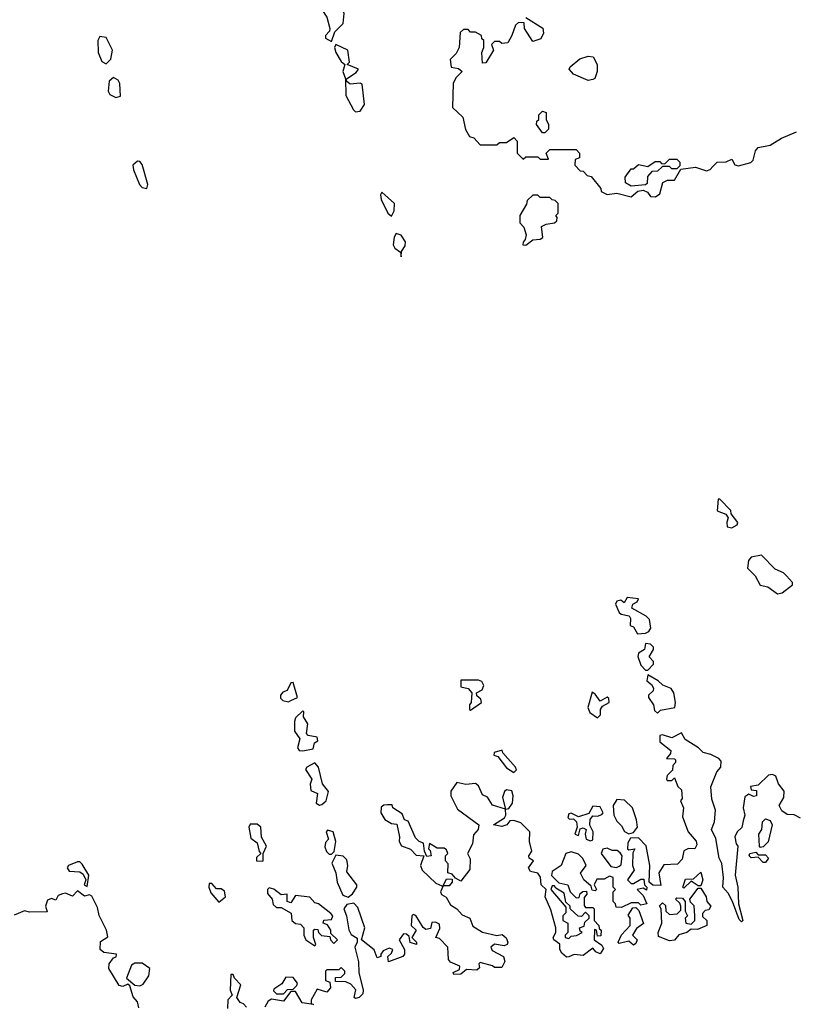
# Model space of a CAD drawing. Extents: x 1980017 to 2252640, y 74400 to 266395.
# Tile 248 of 256: x 2143824 to 2147064, y 170356 to 174461. Entities that reach past the tile are written whole.
import ezdxf

# ---------------------------------------------------------------- set-up
doc = ezdxf.new("R2010")
doc.units = 0

msp = doc.modelspace()

# ---------------------------------------------------------------- linework, layer by layer
at = {"layer": '0CON20XD'}
for points in [[(2145125, 174370), (2145139.3, 174410.7), (2145173.3, 174445), (2145177.7, 174487.7), (2145100.7, 174660.7), (2145103.3, 174706.7), (2145117.5, 174735), (2145115, 174740), (2145095, 174737.5), (2145058.3, 174751.7), (2145045, 174740), (2145040, 174715), (2145067.5, 174665), (2145070, 174655), (2145060.8, 174625), (2145067.9, 174567.9), (2145084, 174535), (2145084, 174504), (2145105, 174472.5), (2145117.5, 174425), (2145117, 174413), (2145100, 174395), (2145100, 174385), (2145125, 174370)], [(2145935, 174470), (2146006.1, 174426.1), (2146008.8, 174405), (2145998.3, 174381.7), (2145965, 174370), (2145930, 174425), (2145928.3, 174448.3), (2145905, 174450), (2145891.7, 174438.3), (2145877.5, 174395), (2145860, 174365), (2145835, 174362.5), (2145825, 174370), (2145805, 174370), (2145791.7, 174358.3), (2145800, 174335), (2145768.3, 174281.7), (2145755, 174280), (2145752.5, 174325), (2145760, 174345), (2145760, 174375), (2145751.7, 174381.7), (2145750, 174395), (2145725, 174410), (2145705, 174410), (2145695, 174420), (2145675, 174420), (2145661.7, 174408.3), (2145657.5, 174345), (2145645, 174320), (2145620, 174295), (2145623.6, 174263.6), (2145655, 174257.5), (2145670, 174245), (2145645, 174220), (2145633, 174197), (2145630, 174095), (2145672.5, 174055), (2145683.6, 174003.6), (2145700, 173975), (2145718.3, 173968.3), (2145745, 173940), (2145815, 173940), (2145825, 173950), (2145855, 173950), (2145885, 173970), (2145900, 173955), (2145900, 173905), (2145925, 173880), (2145935, 173890), (2145985, 173890), (2145995, 173880), (2146030, 173880), (2146020, 173905), (2146035, 173920), (2146145, 173920), (2146160, 173905), (2146160, 173885), (2146141.7, 173878.3), (2146140, 173855), (2146161.7, 173831.7), (2146175, 173830), (2146191.7, 173811.7), (2146208.3, 173808.3), (2146248.3, 173758.3), (2146250, 173745), (2146275, 173732.5), (2146315, 173737.5), (2146375, 173723.3), (2146403, 173747), (2146425, 173750), (2146442.5, 173742.5), (2146455, 173723.8), (2146477, 173723), (2146494, 173735), (2146507, 173783), (2146527, 173793), (2146555, 173792.5), (2146581.7, 173838.3), (2146643.6, 173846.4), (2146688.8, 173831.2), (2146705, 173837.5), (2146715, 173850), (2146733, 173867), (2146771.7, 173868.3), (2146795, 173880), (2146806.7, 173856.7), (2146822, 173852), (2146874.4, 173865.6), (2146884.4, 173875.6), (2146894, 173915), (2146905, 173928.8), (2146955, 173938.8), (2147002.4, 173967.6), (2147065, 173994.4)], [(2144185, 174277.5), (2144205, 174297.5), (2144211.4, 174335), (2144185, 174387.5), (2144158.3, 174391.7), (2144150, 174375), (2144152, 174325), (2144167, 174287), (2144185, 174277.5)], [(2145225, 174076.7), (2145245, 174080), (2145262.3, 174107.7), (2145253, 174193), (2145245, 174197.5), (2145203.3, 174193.3), (2145187.5, 174205), (2145187.5, 174215), (2145228.3, 174241.7), (2145237.5, 174255), (2145190, 174275), (2145200, 174285), (2145192.5, 174335), (2145142.5, 174357.5), (2145137.5, 174345), (2145143.3, 174325), (2145165, 174287.5), (2145180, 174275), (2145172, 174245), (2145183.8, 174215), (2145184.2, 174145), (2145216.7, 174085), (2145225, 174076.7)], [(2146195, 174207.5), (2146133.9, 174233.9), (2146116.7, 174255), (2146120, 174265), (2146161.3, 174298.7), (2146195, 174308.8), (2146217, 174307), (2146233.3, 174275), (2146233.3, 174245), (2146223.3, 174216.7), (2146215, 174212.5), (2146195, 174207.5)], [(2144225, 174137.5), (2144245, 174142.5), (2144242.5, 174195), (2144235, 174210), (2144215, 174220), (2144197.5, 174205), (2144193, 174163), (2144200, 174150), (2144225, 174137.5)], [(2146015, 173990), (2146005, 173990), (2145980, 174025), (2145981.7, 174038.3), (2145990, 174045), (2145990, 174065), (2146005, 174080), (2146020, 174075), (2146020, 174045), (2146030, 174025), (2146030, 174005), (2146015, 173990)], [(2144355, 173757.5), (2144358.8, 173775), (2144335, 173857.5), (2144325, 173870), (2144315, 173871.2), (2144296.7, 173855), (2144298.8, 173835), (2144323.9, 173773.9), (2144335, 173762.5), (2144355, 173757.5)], [(2146375, 173767.5), (2146351.7, 173781.7), (2146350, 173805), (2146375, 173840), (2146385, 173840), (2146405, 173857.5), (2146445, 173850), (2146475, 173870), (2146495, 173870), (2146501.7, 173861.7), (2146515, 173860), (2146535, 173880), (2146565, 173880), (2146577.5, 173867.5), (2146577.5, 173852.5), (2146565, 173840), (2146545, 173840), (2146535, 173850), (2146505, 173850), (2146485, 173830), (2146461.7, 173828.3), (2146443, 173807), (2146441.7, 173778.3), (2146435, 173772.5), (2146375, 173767.5)], [(2145375, 173642.5), (2145386.1, 173663.9), (2145388, 173695), (2145335, 173742.5), (2145329.3, 173730.7), (2145331.4, 173711.4), (2145360, 173655), (2145375, 173642.5)], [(2145935, 173521.2), (2145965, 173543.3), (2145995, 173546.7), (2146006.2, 173553.8), (2146000.7, 173599.3), (2146020.7, 173609.3), (2146055, 173613.8), (2146065, 173622.5), (2146066.7, 173636.7), (2146060, 173645), (2146070, 173655), (2146070, 173695), (2146058.3, 173708.3), (2146045, 173710), (2146035, 173720), (2145995, 173720), (2145985, 173730), (2145965, 173730), (2145941.7, 173708.3), (2145938.3, 173691.7), (2145910, 173645), (2145910, 173615), (2145927, 173597), (2145937.5, 173565), (2145933.3, 173545), (2145923.8, 173533.8), (2145923.3, 173523.3), (2145935, 173521.2)], [(2145415, 173472.5), (2145417.5, 173495), (2145431.7, 173518.3), (2145433.8, 173535), (2145415, 173563.3), (2145395, 173570), (2145385.9, 173554.1), (2145382.2, 173522.2), (2145388.6, 173508.6), (2145412.5, 173492.5), (2145415, 173472.5)], [(2146795, 172343.3), (2146816.7, 172355), (2146820, 172365), (2146791.7, 172401.7), (2146790, 172415), (2146745, 172462.5), (2146738.3, 172461.7), (2146734.1, 172414.1), (2146770, 172400), (2146780, 172385), (2146773.3, 172366.7), (2146775, 172346.7), (2146795, 172343.3)], [(2146985, 172067.5), (2147005, 172072.5), (2147047.5, 172105), (2147047.5, 172115), (2147023, 172143), (2147010, 172155), (2146975, 172170), (2146918.3, 172228.3), (2146875, 172220), (2146863.8, 172206.2), (2146860, 172175), (2146892.3, 172142.3), (2146913.6, 172103.6), (2146945, 172096.2), (2146985, 172067.5)], [(2146400.7, 171900.7), (2146435, 171904.3), (2146448.9, 171911.1), (2146456.2, 171925), (2146450.7, 171960.7), (2146437.5, 171975), (2146378.3, 172008.3), (2146382.5, 172025), (2146400, 172035), (2146405, 172047.5), (2146358.3, 172051.7), (2146345, 172030), (2146331.7, 172041.7), (2146315, 172037.5), (2146310, 172025), (2146325, 171990), (2146333, 171983), (2146366.4, 171976.4), (2146372.5, 171965), (2146370, 171935), (2146385, 171930), (2146400.7, 171900.7)], [(2146445, 171750), (2146467.5, 171775), (2146467.5, 171785), (2146450, 171805), (2146467.5, 171835), (2146467.5, 171845), (2146455, 171857.5), (2146435, 171860), (2146430, 171835), (2146405, 171820), (2146403, 171807), (2146415, 171770), (2146435, 171750), (2146445, 171750)], [(2146485, 171570), (2146497, 171583), (2146556.4, 171593.6), (2146560, 171615), (2146553.3, 171655), (2146542.3, 171672.3), (2146506.4, 171686.4), (2146487.5, 171705), (2146445, 171730), (2146440, 171705), (2146460, 171690), (2146467.5, 171675), (2146467, 171663), (2146447.5, 171645), (2146447.5, 171635), (2146467.5, 171605), (2146471.7, 171581.7), (2146485, 171570)], [(2144945, 171617.5), (2144955, 171623.3), (2144982.5, 171635), (2144965, 171697.5), (2144955, 171696.2), (2144940, 171665), (2144921.7, 171658.3), (2144912.5, 171645), (2144912.5, 171632.5), (2144922.5, 171622.5), (2144945, 171617.5)], [(2145705, 171582.5), (2145750, 171615), (2145748.3, 171628.3), (2145731.7, 171641.7), (2145730, 171655), (2145753, 171667), (2145760, 171685), (2145751.7, 171701.7), (2145738.3, 171708.3), (2145665, 171707.5), (2145665, 171680), (2145695, 171672.5), (2145710, 171655), (2145707.5, 171615), (2145700, 171605), (2145700, 171585), (2145705, 171582.5)], [(2146235, 171550), (2146247, 171563), (2146247.5, 171585), (2146255, 171600), (2146282.5, 171615), (2146281.7, 171631.7), (2146275, 171637.5), (2146245, 171620), (2146225, 171650), (2146212.5, 171657.5), (2146194.1, 171594.1), (2146202.5, 171572.5), (2146235, 171550)], [(2145005, 171413.3), (2145048.3, 171421.7), (2145053.3, 171446.7), (2145067.5, 171455), (2145065, 171470), (2145027.5, 171477.5), (2145020, 171485), (2145026.7, 171525), (2145007.5, 171555), (2145010, 171575), (2145005, 171580), (2144975, 171550), (2144970, 171535), (2144970, 171495), (2144993, 171463), (2144983.3, 171425), (2144990, 171415), (2145005, 171413.3)], [(2147081.7, 171131.7), (2147055, 171146.7), (2147025, 171147.5), (2147003, 171163), (2146992.5, 171185), (2147011.7, 171218.3), (2147012.5, 171245), (2146988.8, 171275), (2146978, 171308), (2146965, 171313.8), (2146948.3, 171311.7), (2146905, 171270), (2146872.5, 171265), (2146875, 171250), (2146897, 171247), (2146897.5, 171225), (2146885, 171222.5), (2146865, 171232.5), (2146849.3, 171220.7), (2146842.5, 171175), (2146848.8, 171145), (2146841.7, 171121.7), (2146836.7, 171093.3), (2146817.5, 171075), (2146807.5, 171055), (2146812.5, 171025), (2146820, 171015), (2146808, 170895), (2146820, 170845), (2146822.5, 170775), (2146840, 170705), (2146835, 170700), (2146825, 170710), (2146797.5, 170785), (2146779.2, 170819.2), (2146756.7, 170845), (2146760, 170885), (2146752.9, 170942.9), (2146742, 170965), (2146728, 171048), (2146710, 171085), (2146723, 171117), (2146726.2, 171165), (2146711.7, 171211.7), (2146707, 171263), (2146732.5, 171325), (2146748.8, 171345), (2146749.6, 171369.5), (2146740.7, 171380.7), (2146707.7, 171397.7), (2146675, 171406.7), (2146656.1, 171426.1), (2146600, 171460), (2146585, 171487.5), (2146545, 171467.5), (2146505, 171480), (2146495, 171477.5), (2146495, 171450), (2146540, 171415), (2146538.3, 171401.7), (2146521.7, 171381.7), (2146555, 171380), (2146560, 171375), (2146560, 171365), (2146548.3, 171351.7), (2146547, 171333), (2146525, 171310), (2146522.5, 171295), (2146525, 171290), (2146545, 171290), (2146555, 171300), (2146570, 171265), (2146585, 171250), (2146587.5, 171215), (2146580, 171205), (2146592.5, 171175), (2146588.3, 171138.3), (2146613.3, 171075), (2146645.9, 171035.9), (2146648.3, 171021.7), (2146640, 171005), (2146613.9, 171006.1), (2146595, 170996.7), (2146588, 170962), (2146568.8, 170941.2), (2146511.7, 170938.3), (2146490, 170905), (2146498.3, 170851.7), (2146465, 170852.5), (2146450, 170865), (2146452.5, 170935), (2146437, 171017), (2146405, 171050), (2146371.7, 171048.3), (2146360.7, 171029.3), (2146360, 171005), (2146365, 171000), (2146390, 171005), (2146382.5, 170987.5), (2146380, 170935), (2146387.5, 170915), (2146360, 170875), (2146375, 170860), (2146385, 170860), (2146415, 170877.5), (2146428.3, 170878.3), (2146430, 170855), (2146440, 170845), (2146438.3, 170831.7), (2146425, 170840), (2146400, 170835), (2146425, 170810), (2146440, 170775), (2146415, 170770), (2146405, 170780), (2146375, 170780), (2146335, 170760), (2146311.7, 170761.7), (2146310, 170775), (2146300, 170785), (2146300, 170825), (2146310, 170835), (2146300, 170845), (2146300, 170885), (2146285, 170890), (2146261.7, 170878.3), (2146231.7, 170878.3), (2146220, 170855), (2146230, 170835), (2146225, 170830), (2146211.7, 170831.7), (2146208.3, 170848.3), (2146177.5, 170875), (2146163.6, 170903.6), (2146187.5, 170935), (2146173.6, 170963.6), (2146155, 170982.5), (2146125, 170992.5), (2146102.5, 170985), (2146082.5, 170935), (2146045, 170910), (2146043, 170893), (2146073.3, 170863.3), (2146110, 170855), (2146120, 170825), (2146145, 170800), (2146158.3, 170801.7), (2146161.7, 170818.3), (2146173, 170827), (2146188.3, 170828.3), (2146190, 170815), (2146178.3, 170801.7), (2146178.3, 170768.3), (2146185, 170760), (2146215, 170760), (2146220, 170755), (2146220, 170705), (2146240, 170685), (2146241.7, 170671.7), (2146250, 170665), (2146248.3, 170641.7), (2146235, 170640), (2146230, 170665), (2146221.7, 170668.3), (2146220, 170625), (2146253, 170603), (2146258.8, 170588.8), (2146245, 170566.7), (2146227.5, 170575), (2146215, 170590), (2146175, 170560), (2146136.4, 170563.6), (2146115, 170553.8), (2146105, 170553.3), (2146085, 170570), (2146077.5, 170585), (2146077, 170607), (2146052.5, 170625), (2146050, 170635), (2146061.2, 170655), (2146060, 170675), (2146040.4, 170750.5), (2146016.7, 170805), (2146020, 170835), (2146000, 170855), (2145997, 170887), (2145985, 170902.5), (2145955, 170910), (2145946.7, 170925), (2145967.5, 170955), (2145950, 170965), (2145947.5, 170975), (2145961.2, 170995), (2145951.2, 171035), (2145952.5, 171075), (2145915, 171112.5), (2145885, 171122.5), (2145868.3, 171121.7), (2145856.1, 171103.9), (2145835, 171097.5), (2145800, 171105), (2145846.7, 171133.3), (2145852.5, 171145), (2145850, 171170), (2145796.1, 171186.1), (2145775, 171220), (2145755, 171230), (2145737.7, 171267.7), (2145725, 171276.7), (2145685, 171272.5), (2145648.3, 171281.7), (2145622.5, 171245), (2145622.5, 171225), (2145650, 171170), (2145740, 171105), (2145736.7, 171085), (2145717.5, 171062.5), (2145712.5, 171025), (2145692.5, 170985), (2145703, 170963), (2145701.7, 170918.3), (2145665, 170870), (2145641.7, 170881.7), (2145628.3, 170898.3), (2145610, 170905), (2145611.7, 170941.7), (2145600, 170955), (2145600, 170975), (2145610, 170985), (2145605, 171000), (2145595, 171007.5), (2145565, 171007.5), (2145533, 171027), (2145530, 171005), (2145537, 170997), (2145540, 170975), (2145522.5, 170972.5), (2145512.5, 170995), (2145508.3, 171028.3), (2145490, 171035), (2145475, 171050), (2145445, 171120), (2145430, 171125), (2145420, 171150), (2145380, 171175), (2145378.3, 171188.3), (2145358.3, 171188.3)], [(2145885, 171322.5), (2145896.4, 171333.6), (2145892.5, 171345), (2145840, 171405), (2145836.4, 171416.4), (2145803.8, 171406.2), (2145802.5, 171395), (2145818.8, 171388.8), (2145855, 171342.5), (2145885, 171322.5)], [(2145075, 171186.2), (2145085, 171190), (2145103.3, 171205), (2145113, 171243), (2145086.7, 171275), (2145070, 171345), (2145055, 171363.3), (2145022.5, 171345), (2145016.7, 171335), (2145042.5, 171295), (2145036.2, 171273.8), (2145038, 171248), (2145066.7, 171235), (2145061.2, 171195), (2145075, 171186.2)], [(2145850, 171170), (2145865, 171172.5), (2145880, 171195), (2145883.3, 171225), (2145876.7, 171246.7), (2145855, 171250), (2145846.4, 171243.6), (2145838.3, 171218.3), (2145850, 171170)], [(2145358.3, 171188.3), (2145343, 171187), (2145331.7, 171178.3), (2145330, 171155), (2145347, 171127), (2145375, 171110), (2145397, 171107), (2145408.8, 171055), (2145407.5, 171035), (2145417, 171017), (2145455, 171002.5), (2145478.3, 170978.3), (2145510, 170975), (2145496.7, 170935), (2145503.3, 170915), (2145560.7, 170860.7), (2145585, 170850), (2145590, 170850), (2145605, 170880), (2145628.3, 170878.3), (2145627.5, 170865), (2145615, 170850), (2145590, 170850), (2145580, 170825), (2145583.6, 170813.6), (2145603, 170803), (2145620.7, 170770.7), (2145647.5, 170755), (2145669.3, 170729.3), (2145702.5, 170715), (2145715, 170682.5), (2145755, 170657.5), (2145815, 170642.5), (2145837, 170647), (2145853, 170633), (2145860, 170615), (2145857.5, 170605), (2145845, 170600), (2145805, 170607.5), (2145790, 170595), (2145795, 170580), (2145842.5, 170555), (2145847.5, 170535), (2145835, 170510), (2145805, 170510), (2145797, 170517), (2145745, 170530), (2145740, 170525), (2145741.7, 170508.3), (2145731.7, 170498.3), (2145688.3, 170501.7), (2145665, 170482.5), (2145635, 170480), (2145631.7, 170488.3), (2145658.3, 170501.7), (2145660, 170515), (2145621.7, 170531.7), (2145612.5, 170542.5), (2145610, 170595), (2145575, 170630), (2145560, 170635), (2145577, 170673), (2145575, 170690), (2145559.3, 170699.3), (2145543, 170697), (2145538.3, 170671.7), (2145518.3, 170668.3), (2145507, 170677), (2145476.4, 170726.4), (2145465, 170730), (2145460, 170725), (2145457.5, 170685), (2145477.5, 170665), (2145460, 170635), (2145480, 170615), (2145480, 170605), (2145453.6, 170613.6), (2145448.3, 170638.3), (2145438.3, 170648.3), (2145425, 170650), (2145407.5, 170625), (2145430, 170585), (2145430, 170565), (2145422.5, 170555), (2145363, 170533), (2145360, 170555), (2145375, 170570), (2145380, 170585), (2145365, 170590), (2145340.7, 170579.3), (2145330, 170565), (2145330, 170555), (2145315, 170550), (2145303.3, 170583.3), (2145250, 170625), (2145263.3, 170675), (2145235, 170760), (2145217.5, 170777.5), (2145188.3, 170771.7), (2145176.7, 170755), (2145188, 170725), (2145196.7, 170666.7), (2145207, 170647), (2145231.7, 170631.7), (2145232.5, 170615), (2145222.5, 170595), (2145237, 170533), (2145238.3, 170488.3), (2145257.5, 170415), (2145255, 170400), (2145240, 170385), (2145225, 170380), (2145220, 170385), (2145227, 170417), (2145205, 170440), (2145185, 170450), (2145141.7, 170451.7), (2145141.7, 170468.3), (2145165, 170470), (2145180, 170485), (2145180, 170495), (2145165, 170510), (2145155, 170500), (2145105, 170500), (2145100, 170495), (2145100, 170455), (2145118.3, 170448.3), (2145120, 170425), (2145105, 170407.5), (2145065, 170420), (2145040, 170375), (2145040, 170360), (2145050, 170355), (2145003, 170363), (2144975, 170410), (2144955, 170410), (2144925, 170370), (2144875, 170377.5), (2144860.7, 170369.3), (2144846.7, 170345)], [(2146365, 171067.5), (2146385, 171072.5), (2146401.2, 171095), (2146397.5, 171125), (2146380, 171175), (2146346.7, 171206.7), (2146315, 171210), (2146300, 171185), (2146302.5, 171145), (2146315, 171120), (2146335, 171100), (2146347, 171077), (2146365, 171067.5)], [(2146205, 171037.5), (2146215, 171042.5), (2146216.7, 171075), (2146203, 171103), (2146203.6, 171126.4), (2146215, 171142.5), (2146235, 171140), (2146253, 171147), (2146257.5, 171155), (2146245, 171180), (2146215, 171182.5), (2146198.3, 171151.7), (2146155, 171137.5), (2146125, 171152.5), (2146115, 171150), (2146110, 171135), (2146118.3, 171128.3), (2146135, 171130), (2146147, 171117), (2146150, 171095), (2146140, 171065), (2146155, 171060), (2146161.7, 171088.3), (2146175, 171092.5), (2146187.5, 171085), (2146182.5, 171065), (2146187.5, 171045), (2146205, 171037.5)], [(2144835, 170952.5), (2144840, 170955), (2144840, 170985), (2144853.3, 171015), (2144833, 171053), (2144830, 171095), (2144815, 171107.5), (2144785, 171107.5), (2144780, 171095), (2144788.3, 171048.3), (2144815, 171030), (2144823, 170993), (2144830, 170985), (2144811.7, 170968.3), (2144812.5, 170955), (2144835, 170952.5)], [(2146915, 171010), (2146910, 171015), (2146907.5, 171065), (2146920, 171085), (2146923, 171117), (2146935, 171130), (2146955, 171122.5), (2146962.5, 171105), (2146947, 171033), (2146925, 171012.5), (2146915, 171010)], [(2145125, 170982.5), (2145136.4, 170993.6), (2145143.3, 171035), (2145132.5, 171075), (2145108.3, 171081.7), (2145102.5, 171075), (2145112.5, 171045), (2145099.3, 171030.7), (2145097, 171013), (2145103.8, 170993.8), (2145115, 170982.5), (2145125, 170982.5)], [(2146313.6, 170926.4), (2146325, 170932.5), (2146332.5, 170937.5), (2146337.5, 170975), (2146328.3, 170988.3), (2146317, 170997), (2146295, 170997.5), (2146275, 171007.5), (2146257, 171003), (2146250, 170985), (2146290.7, 170930.7), (2146313.6, 170926.4)], [(2146935, 170947.5), (2146925, 170947.5), (2146905, 170970), (2146875, 170967.5), (2146867.5, 170975), (2146870, 170985), (2146895, 170990), (2146905, 170980), (2146935, 170980), (2146947.5, 170965), (2146935, 170947.5)], [(2144105, 170847.5), (2144113.3, 170895), (2144085, 170940), (2144075, 170950), (2144065, 170950), (2144027.5, 170935), (2144022.5, 170925), (2144031.2, 170911.2), (2144075, 170908.8), (2144088.8, 170898.8), (2144100, 170875), (2144092.5, 170855), (2144105, 170847.5)], [(2145195, 170803.3), (2145213, 170817), (2145230, 170845), (2145230, 170855), (2145188.3, 170908.3), (2145193.3, 170935), (2145188.3, 170958.3), (2145173.6, 170973.6), (2145142.5, 170977.5), (2145126.7, 170945), (2145143.3, 170905), (2145148.8, 170865), (2145171.7, 170811.7), (2145195, 170803.3)], [(2146595, 170840), (2146590, 170845), (2146601.7, 170878.3), (2146635, 170880), (2146665, 170907.5), (2146673.3, 170875), (2146665, 170850), (2146655, 170850), (2146625, 170870), (2146595, 170840)], [(2144655, 170782.5), (2144682.5, 170805), (2144678.3, 170828.3), (2144665, 170837.5), (2144645, 170837.5), (2144625, 170860), (2144615, 170860), (2144612.5, 170845), (2144621.7, 170821.7), (2144655, 170782.5)], [(2144321.2, 170341.2), (2144316.2, 170366.2), (2144298, 170388), (2144283, 170433), (2144275, 170440), (2144255, 170430), (2144238.8, 170435), (2144195.6, 170505), (2144196.9, 170525), (2144215, 170550), (2144226.1, 170553.9), (2144227.5, 170565), (2144175, 170572), (2144160, 170585), (2144161.4, 170618.6), (2144192.5, 170637.5), (2144185.8, 170665.8), (2144156, 170726), (2144149.2, 170759.2), (2144125, 170807.5), (2144115, 170812.5), (2144095, 170807.5), (2144065, 170830), (2144045, 170807.5), (2144015, 170820), (2144003, 170817), (2143985, 170810), (2143975, 170790), (2143957.5, 170797.5), (2143940, 170790), (2143932.5, 170765), (2143938.3, 170741.7), (2143865, 170740), (2143843.6, 170746.4), (2143801.7, 170728.3)], [(2145055, 170600), (2145060, 170605), (2145050, 170635), (2145050, 170665), (2145055, 170670), (2145068.3, 170668.3), (2145070, 170655), (2145083, 170643), (2145118.3, 170638.3), (2145120, 170625), (2145135, 170610), (2145150, 170625), (2145121.7, 170651.7), (2145122.5, 170665), (2145108.3, 170688.3), (2145090, 170695), (2145093, 170707), (2145125, 170710), (2145130, 170725), (2145122.5, 170735), (2145070, 170775), (2145055, 170780), (2145035, 170802.5), (2144975, 170810), (2144955, 170780), (2144940, 170785), (2144940, 170815), (2144915, 170812.5), (2144885, 170836.7), (2144865, 170842.5), (2144857.5, 170835), (2144858.3, 170818.3), (2144877.5, 170795), (2144881.7, 170771.7), (2144895, 170760), (2144915, 170760), (2144956.4, 170736.4), (2144960, 170705), (2144975, 170692.5), (2144995, 170690), (2145010, 170675), (2145010, 170645), (2145017.5, 170625), (2145055, 170600)], [(2146115, 170630), (2146125, 170640), (2146147, 170643), (2146170, 170655), (2146161.7, 170661.7), (2146160, 170675), (2146178.3, 170681.7), (2146181.7, 170698.3), (2146200, 170715), (2146200, 170725), (2146185, 170740), (2146168.3, 170721.7), (2146153.6, 170723.6), (2146120, 170755), (2146120, 170765), (2146101.7, 170781.7), (2146095, 170820), (2146060, 170840), (2146055, 170850), (2146045, 170850), (2146040, 170835), (2146101.7, 170761.7), (2146101.7, 170738.3), (2146090, 170725), (2146090, 170705), (2146110, 170695), (2146110, 170655), (2146100, 170645), (2146100, 170635), (2146115, 170630)], [(2146535, 170621.2), (2146488.3, 170638.3), (2146487.5, 170655), (2146502.5, 170695), (2146500, 170755), (2146492.5, 170767.5), (2146505, 170780), (2146518.3, 170768.3), (2146520, 170745), (2146535, 170730), (2146567, 170733), (2146581.7, 170748.3), (2146582.5, 170765), (2146578.3, 170778.3), (2146560, 170795), (2146565, 170800), (2146588.3, 170798.3), (2146600, 170785), (2146600, 170745), (2146610, 170725), (2146600, 170715), (2146602.5, 170695), (2146625, 170690), (2146640, 170705), (2146640, 170725), (2146637, 170767), (2146621.7, 170781.7), (2146620, 170795), (2146655, 170840), (2146665, 170840), (2146687.5, 170805), (2146690, 170785), (2146706.7, 170765), (2146699.3, 170750.7), (2146683, 170747), (2146672.5, 170735), (2146673, 170723), (2146690, 170705), (2146690, 170685), (2146651.7, 170668.3), (2146625, 170670), (2146607.5, 170655), (2146573.8, 170646.2), (2146555, 170623.3), (2146535, 170621.2)], [(2146385, 170602.5), (2146365, 170620), (2146325, 170610), (2146320, 170615), (2146333.9, 170646.1), (2146370, 170685), (2146370, 170715), (2146361.7, 170728.3), (2146381.7, 170758.3), (2146395, 170760), (2146407, 170747), (2146426.7, 170693.3), (2146397, 170673), (2146380, 170645), (2146400, 170625), (2146395, 170610), (2146385, 170602.5)], [(2144325, 170433.8), (2144339.3, 170440.7), (2144362.5, 170475), (2144367.5, 170505), (2144335, 170527.5), (2144305, 170527.5), (2144291.2, 170518.8), (2144270, 170465), (2144305, 170436.7), (2144325, 170433.8)], [(2144770, 170345), (2144758.3, 170358.3), (2144743.6, 170363.6), (2144730, 170385), (2144747, 170437), (2144720, 170465), (2144715, 170480), (2144705, 170480), (2144702.5, 170415), (2144710, 170395), (2144692.5, 170375), (2144691.7, 170338.3)], [(2144925, 170400), (2144941.7, 170418.3), (2144965, 170420), (2144980, 170435), (2144982.5, 170445), (2144965, 170467.5), (2144935, 170470), (2144918.3, 170441.7), (2144885, 170420), (2144883, 170413), (2144895, 170400), (2144925, 170400)]]:
    msp.add_lwpolyline(points, dxfattribs=at)

doc.saveas('drawing.dxf')
